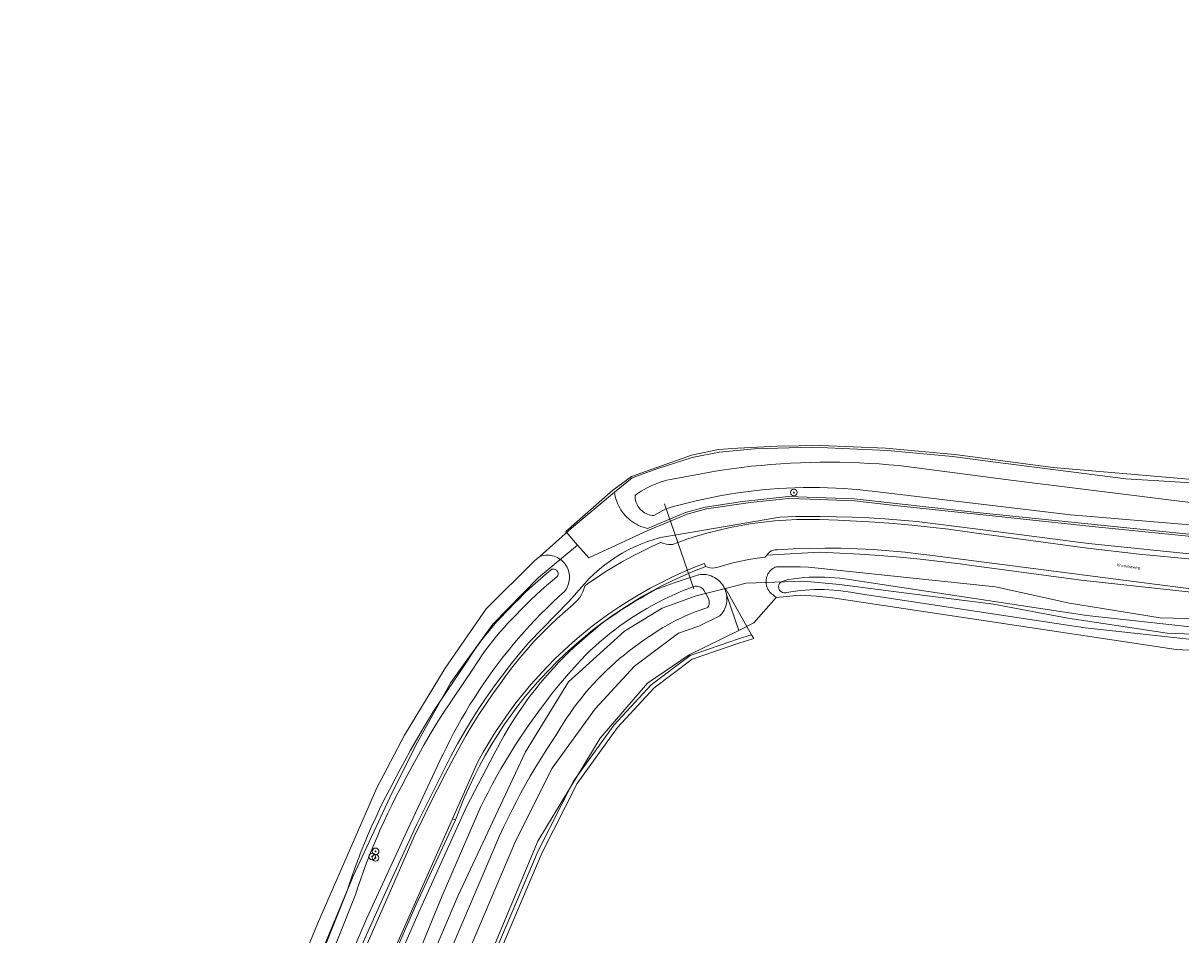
# Model space of a CAD drawing. Header units: metres. Extents: x 250001 to 257773, y 598992 to 609118.
# Tile 111 of 256: x 252509 to 252649, y 600049 to 600159. Entities that reach past the tile are written whole.
import ezdxf
from ezdxf.enums import TextEntityAlignment as Align
from ezdxf.lldxf.tags import DXFTag

# ---------------------------------------------------------------- set-up
doc = ezdxf.new("R2010")
doc.units = ezdxf.units.M
for name, color, linetype, lineweight in [('B-WE-GR-BOOM-S', 252, 'Continuous', 25), ('B-WE-GR-BOUWLAND-GV', 252, 'Continuous', 13), ('B-WE-GR-GROENVOORZIENING-GV', 252, 'Continuous', 18), ('B-WE-KG-GRENS_PERCEEL-G', 150, 'KG-PERCEEL', 18), ('B-WE-KW-KUNSTWERK_DUIKER-G', 252, 'Continuous', 18), ('B-WE-OG-TOPOGRAFIE-T18', 2, 'Continuous', 18), ('B-WE-OG-WATER-GV', 252, 'Continuous', 18), ('B-WE-OG-WATER_SLOOT-GV', 252, 'Continuous', 18), ('B-WE-VH-VERHARDING_GESLOTEN-GV', 252, 'Continuous', 18), ('B-WE-VH-VERHARDING_GRASBETONSTEEN-GV', 252, 'Continuous', 18), ('B-WE-VH-VERHARDING_OPEN-GV', 252, 'Continuous', 18), ('X-XX-AL-REFERENTIE-G', 7, 'Continuous', 18)]:
    doc.layers.add(name, color=color, linetype=linetype, lineweight=lineweight)
doc.styles.add('NLCS-ISO-ANNOTATIEF-T18', font='NLCS-ISO.ttf', dxfattribs={"height": 1.8})
doc.styles.get("Standard").update_dxf_attribs({"font": 'NLCS-ISO.ttf'})
tags = doc.linetypes.add('KG-PERCEEL', pattern='A,5.5,-2,["P",Standard,S=1.8,R=0,X=-0.5,Y=-0.9],-2,5.5,-2,[5,NLCS.SHX,S=0.75,R=0,X=0,Y=0],-2', length=19).pattern_tags.tags
tags[6] = DXFTag(74, 10)

# ---------------------------------------------------------------- blocks, each defined once
blk = doc.blocks.new('BS2021-132-Xref-KAD-20210617')
at = {"layer": 'B-WE-KG-GRENS_PERCEEL-G', "flags": 128}
for points in [[(252602.495, 600384.89), (252694.56, 600158.913), (252690.854, 600152.065), (252687.807, 600141.186), (252684.273, 600128.256), (252682.059, 600120.151), (252680.986, 600116.904), (252679.707, 600114.405), (252678.273, 600112.193), (252676.177, 600109.818), (252674.034, 600107.854), (252671.89, 600106.364), (252669.248, 600104.976), (252666.511, 600103.995), (252663.922, 600103.369), (252660.197, 600103.072), (252654.885, 600103.309), (252633.418, 600105.18), (252621.53, 600106.749), (252613.178, 600107.506), (252605.39, 600107.807), (252600.104, 600107.75), (252595.365, 600107.51), (252593.037, 600107.327), (252589.766, 600106.654), (252582.546, 600104.077), (252580.292, 600102.445), (252574.641, 600097.451), (252576.055, 600095.825)], [(252576.055, 600095.825), (252577.413, 600094.264), (252584.505, 600097.579), (252589.264, 600099.564), (252591.591, 600100.181), (252596.891, 600100.942), (252601.469, 600101.421), (252604.078, 600101.35), (252609.441, 600101.134), (252614.68, 600100.563), (252627.21, 600099.206), (252638.098, 600098.057), (252648.509, 600097.012), (252654.412, 600096.403), (252657.92, 600096.017), (252660.735, 600095.969), (252663.336, 600096.017), (252665.191, 600096.236), (252667.494, 600096.668), (252670.237, 600097.409), (252673.109, 600098.567), (252675.747, 600099.946), (252677.803, 600101.3), (252680.342, 600103.368), (252681.766, 600104.744), (252683.362, 600106.534), (252684.763, 600108.321), (252686.125, 600110.509), (252687.231, 600112.722), (252688.196, 600115.037), (252688.638, 600116.313), (252689.581, 600119.827), (252691.588, 600127.886), (252694.246, 600138.404), (252697.237, 600150.295), (252697.9, 600151.928), (252699.149, 600154.547), (252700.883, 600157.777), (252701.899, 600159.309), (252700.557, 600162.637)], [(252507.032, 600008.367), (252507.517, 600008.239), (252510.456, 600008.638), (252513.699, 600009.6), (252516.257, 600010.622), (252523.142, 600013.872), (252528.978, 600018.204), (252532.874, 600022.536), (252535.98, 600027.118), (252541.34, 600037.544), (252548.975, 600055.881), (252553.404, 600065.379), (252556.545, 600071.68), (252560.748, 600079.251), (252562.7, 600081.944), (252565.83, 600086.263), (252571.333, 600091.923), (252576.055, 600095.825)], [(252545.638, 600019.867), (252549.771, 600025.999), (252552.15, 600031.258), (252561.609, 600053.486), (252569.766, 600070.879), (252574.97, 600079.314), (252581.689, 600085.446), (252586.239, 600088.204), (252590.344, 600089.693), (252593.877, 600090.583)], [(252593.877, 600090.583), (252596.381, 600091.209), (252603.32, 600091.478), (252607.629, 600091.076), (252615.726, 600090.011), (252626.213, 600088.711), (252635.172, 600087.006), (252647.165, 600085.192), (252657.566, 600084.814), (252669.702, 600085.483), (252677.674, 600086.638), (252682.461, 600087.267), (252688.256, 600088.62)], [(252593.877, 600090.583), (252597.033, 600085.006)], [(252611.913, 599948.7), (252605.405, 599957.274), (252564.228, 600016.161), (252558.909, 600023.699), (252557.704, 600025.496), (252557.805, 600027.168), (252571.306, 600058.95), (252575.553, 600067.349), (252580.478, 600074.153), (252584.929, 600078.965), (252589.637, 600082.499), (252595.434, 600084.494), (252597.033, 600085.006)], [(252597.033, 600085.006), (252597.284, 600084.562)], [(252734.573, 599787.173), (252697.835, 599835.787), (252679.231, 599860.512), (252658.363, 599888.247), (252623.418, 599934.373), (252612.311, 599949.003), (252605.822, 599957.551), (252564.67, 600016.402), (252559.31, 600023.998), (252558.213, 600025.634), (252558.299, 600027.053), (252571.757, 600058.734), (252575.98, 600067.086), (252580.867, 600073.836), (252585.264, 600078.591), (252589.873, 600082.051), (252595.619, 600084.028), (252597.186, 600084.53), (252597.284, 600084.562)]]:
    blk.add_lwpolyline(points, dxfattribs=at)
blk = doc.blocks.new('SGR-BOOM_01-SO')
at = {"linetype": 'ByBlock', "lineweight": 18}
h = blk.add_hatch(color=0, dxfattribs=at)
h.dxf.hatch_style = 1
edge = h.paths.add_edge_path()
edge.add_arc((0, 0), 0.25, 0, 360)
at = {"color": 0, "linetype": 'ByBlock', "lineweight": 18}
for radius in [2, 0.25]:
    blk.add_circle((0, 0), radius, dxfattribs=at)
blk = doc.blocks.new('BS2021-132-Xref-BGT-GRIJS-20210617-aangepast')
at = {"layer": 'B-WE-GR-BOUWLAND-GV', "flags": 128}
for points in [[(252539.159, 600036.77), (252544.669, 600050.15), (252551.853, 600066.53), (252555.168, 600072.901), (252560.065, 600080.981), (252565.037, 600088.121), (252570.861, 600093.901), (252571.542, 600094.472), (252575.333, 600097.877), (252580.49, 600102.211), (252582.646, 600103.918), (252585.736, 600105.048), (252589.88, 600106.382), (252593.112, 600107.037), (252597.382, 600107.437), (252604.362, 600107.616), (252613.426, 600107.232), (252621.255, 600106.519), (252626.132, 600105.852), (252642.142, 600103.8), (252658.666, 600102.821)], [(252655.207, 600082.847), (252648.22, 600083.209), (252606.799, 600089.437), (252604.848, 600089.669), (252602.887, 600089.782), (252600.005, 600089.494), (252597.306, 600086.423), (252595.483, 600085.527), (252589.501, 600082.587), (252584.474, 600079.147), (252578.785, 600072.533), (252571.244, 600060.097), (252558.941, 600030.596), (252558.677, 600025.437), (252561.144, 600019.753), (252574.952, 600000), (252587.781, 599981.648), (252631.437, 599921.984)]]:
    blk.add_lwpolyline(points, dxfattribs=at)
at = {"layer": 'B-WE-GR-GROENVOORZIENING-GV', "flags": 128}
for points in [[(252547.622, 600030.279), (252556.923, 600051.544), (252562.634, 600064.265), (252566.005, 600070.627), (252566.391, 600071.383), (252566.791, 600072.131), (252567.205, 600072.872), (252567.634, 600073.605), (252568.076, 600074.33), (252568.532, 600075.046), (252569.001, 600075.754), (252569.483, 600076.453), (252569.978, 600077.142), (252570.486, 600077.822), (252571.008, 600078.492), (252571.541, 600079.153), (252572.087, 600079.803), (252572.645, 600080.442), (252573.215, 600081.072), (252573.797, 600081.69), (252574.39, 600082.297), (252574.995, 600082.893), (252575.61, 600083.477), (252576.237, 600084.05), (252576.874, 600084.611), (252577.522, 600085.159), (252577.639, 600085.256), (252578.249, 600085.775), (252578.87, 600086.282), (252579.504, 600086.759), (252579.94, 600087.051), (252580.185, 600087.204), (252580.828, 600087.64), (252581.502, 600088.127), (252582.18, 600088.541), (252582.87, 600088.974), (252583.598, 600089.394), (252584.062, 600089.639), (252585.48, 600090.443), (252587.677, 600091.283), (252588.896, 600091.664), (252590.623, 600092.238), (252590.664, 600092.244), (252590.879, 600092.27), (252591.095, 600092.28), (252591.312, 600092.274), (252591.527, 600092.252), (252591.741, 600092.214), (252591.951, 600092.16), (252592.156, 600092.091), (252592.356, 600092.008), (252592.549, 600091.909), (252592.735, 600091.797), (252592.911, 600091.671), (252593.078, 600091.533), (252593.234, 600091.383), (252593.379, 600091.221), (252593.511, 600091.049), (252593.631, 600090.869), (252593.736, 600090.679), (252593.828, 600090.483), (252593.904, 600090.28), (252593.966, 600090.072), (252594.012, 600089.86), (252595.483, 600085.527), (252597.306, 600086.423), (252600.005, 600089.494), (252599.784, 600089.667), (252599.584, 600089.844), (252599.446, 600089.951), (252599.318, 600090.07), (252599.201, 600090.2), (252599.097, 600090.341), (252599.006, 600090.49), (252598.929, 600090.647), (252598.867, 600090.81), (252598.82, 600090.979), (252598.788, 600091.151), (252598.773, 600091.325), (252598.773, 600091.5), (252598.789, 600091.674), (252598.821, 600091.846), (252598.869, 600092.014), (252598.932, 600092.177), (252599.009, 600092.334), (252599.101, 600092.483), (252599.206, 600092.623), (252599.323, 600092.753), (252599.451, 600092.871), (252599.59, 600092.978), (252599.738, 600093.071), (252599.894, 600093.15), (252600.041, 600093.21), (252602.893, 600093.197), (252603.902, 600093.155), (252626.443, 600090.79), (252635.378, 600088.829), (252646.298, 600087.048), (252655.92, 600086.79)], [(252650.404, 600090.091), (252636.79, 600091.592), (252623.283, 600093.403), (252622.191, 600093.549), (252619.777, 600093.849), (252617.358, 600094.116), (252614.936, 600094.351), (252612.512, 600094.553), (252610.085, 600094.722), (252607.655, 600094.859), (252605.224, 600094.963), (252598.867, 600094.591), (252598.679, 600094.362), (252597.69, 600094.245), (252596.706, 600094.089), (252595.728, 600093.897), (252594.759, 600093.667), (252593.799, 600093.401), (252592.85, 600093.098), (252592.576, 600093.056), (252592.3, 600093.049), (252592.024, 600093.078), (252591.755, 600093.143), (252591.497, 600093.241), (252590.166, 600092.719), (252588.851, 600092.16), (252587.551, 600091.564), (252586.269, 600090.933), (252585.005, 600090.266), (252583.76, 600089.564), (252582.535, 600088.827), (252581.331, 600088.057), (252580.149, 600087.254), (252578.989, 600086.418), (252577.854, 600085.55), (252576.743, 600084.65), (252575.657, 600083.72), (252574.598, 600082.76), (252573.566, 600081.771), (252572.562, 600080.754), (252571.587, 600079.709), (252570.641, 600078.637), (252569.726, 600077.54), (252568.841, 600076.417), (252567.988, 600075.27), (252567.168, 600074.1), (252566.38, 600072.907), (252565.626, 600071.693), (252564.906, 600070.458), (252564.22, 600069.204), (252563.57, 600067.931), (252562.955, 600066.64), (252562.377, 600065.333), (252561.835, 600064.011), (252561.331, 600062.673), (252556.599, 600052.467), (252547.384, 600031.466)], [(252658.024, 600096.288), (252624.19, 600099.73), (252609.384, 600101.386), (252601.487, 600101.683), (252595.951, 600101.089), (252591.432, 600100.406), (252589.066, 600099.75), (252584.498, 600097.813), (252584.219, 600097.884), (252583.944, 600097.971), (252583.674, 600098.073), (252583.41, 600098.19), (252583.153, 600098.321), (252582.904, 600098.466), (252582.663, 600098.625), (252582.432, 600098.797), (252582.21, 600098.981), (252581.999, 600099.177), (252581.799, 600099.385), (252581.611, 600099.604), (252581.435, 600099.833), (252581.273, 600100.071), (252581.124, 600100.318), (252580.988, 600100.572), (252580.867, 600100.834), (252580.761, 600101.102), (252580.67, 600101.376), (252580.594, 600101.654), (252580.533, 600101.936), (252580.49, 600102.211), (252575.333, 600097.877), (252571.542, 600094.472), (252572.21, 600094.611), (252572.418, 600094.615), (252572.625, 600094.604), (252572.831, 600094.576), (252573.035, 600094.533), (252573.234, 600094.474), (252573.428, 600094.4), (252573.616, 600094.312), (252573.797, 600094.209), (252573.969, 600094.093), (252574.132, 600093.964), (252574.284, 600093.822), (252574.425, 600093.669), (252574.554, 600093.506), (252574.67, 600093.334), (252574.773, 600093.153), (252574.861, 600092.965), (252574.934, 600092.77), (252574.992, 600092.571), (252575.035, 600092.367), (252575.062, 600092.161), (252575.073, 600091.954), (252575.068, 600091.746), (252575.047, 600091.539), (252575.01, 600091.334), (252574.958, 600091.133), (252574.89, 600090.937), (252574.807, 600090.746), (252574.71, 600090.562), (252574.6, 600090.386), (252574.515, 600090.27), (252573.779, 600089.6), (252573.053, 600088.919), (252572.339, 600088.227), (252571.636, 600087.522), (252570.944, 600086.807), (252570.264, 600086.081), (252569.596, 600085.343), (252568.94, 600084.595), (252568.295, 600083.837), (252567.663, 600083.069), (252567.044, 600082.29), (252566.437, 600081.501), (252565.843, 600080.703), (252565.262, 600079.896), (252564.694, 600079.079), (252564.139, 600078.253), (252563.597, 600077.418), (252563.069, 600076.575), (252562.554, 600075.723), (252562.054, 600074.863), (252561.567, 600073.996), (252561.094, 600073.12), (252560.635, 600072.237), (252560.191, 600071.347), (252559.761, 600070.449), (252559.738, 600070.401), (252555.318, 600061.059), (252550.639, 600050.815), (252546.567, 600041.328)], [(252545.565, 600037.643), (252552.87, 600053.94), (252556.646, 600062.151), (252560.776, 600070.379), (252561.572, 600071.838), (252562.401, 600073.279), (252563.263, 600074.701), (252564.155, 600076.104), (252565.08, 600077.486), (252566.035, 600078.847), (252567.02, 600080.186), (252568.035, 600081.502), (252569.08, 600082.796), (252570.153, 600084.066), (252574.982, 600089.008), (252576.879, 600091.165), (252577.456, 600091.772), (252578.06, 600092.352), (252578.689, 600092.906), (252579.342, 600093.432), (252580.017, 600093.928), (252580.714, 600094.394), (252581.43, 600094.829), (252582.165, 600095.232), (252582.917, 600095.603), (252583.684, 600095.94), (252584.465, 600096.242), (252585.259, 600096.51), (252586.064, 600096.743), (252587.727, 600097.025), (252600.424, 600099.173), (252601.404, 600099.222), (252602.384, 600099.254), (252603.365, 600099.271), (252604.346, 600099.271), (252605.327, 600099.254), (252607.27, 600099.23), (252609.213, 600099.175), (252611.154, 600099.09), (252613.094, 600098.975), (252615.032, 600098.83), (252616.967, 600098.655), (252623.999, 600097.762), (252637.675, 600096.026), (252650.614, 600094.672)], [(252558.941, 600030.596), (252571.244, 600060.097), (252578.785, 600072.533), (252584.474, 600079.147), (252589.501, 600082.587), (252595.483, 600085.527), (252594.012, 600089.86), (252594.042, 600089.646), (252594.056, 600089.429), (252594.055, 600089.213), (252594.037, 600088.997), (252594.004, 600088.783), (252593.955, 600088.572), (252593.89, 600088.365), (252593.81, 600088.163), (252593.716, 600087.968), (252593.608, 600087.78), (252593.486, 600087.601), (252593.351, 600087.432), (252593.204, 600087.272), (252590.673, 600086.028), (252588.214, 600085.182), (252582.911, 600081.201), (252578.153, 600076.058), (252572.983, 600068.915), (252568.584, 600060.215), (252554.842, 600027.865)]]:
    blk.add_lwpolyline(points, dxfattribs=at)
at = {"layer": 'B-WE-KW-KUNSTWERK_DUIKER-G', "flags": 128}
blk.add_lwpolyline([(252586.52, 600100.795), (252590.065, 600090.542)], dxfattribs=at)
at = {"layer": 'B-WE-OG-WATER-GV', "flags": 128}
for points in [[(252652.85, 600100.605), (252628.603, 600103.622), (252614.784, 600105.405), (252613.6, 600105.511), (252612.415, 600105.601), (252611.229, 600105.675), (252610.042, 600105.733), (252608.854, 600105.775), (252607.666, 600105.8), (252606.478, 600105.81), (252605.289, 600105.804), (252604.101, 600105.782), (252602.913, 600105.744), (252601.726, 600105.69), (252600.54, 600105.62), (252599.354, 600105.534), (252598.17, 600105.432), (252596.988, 600105.314), (252595.807, 600105.181), (252594.628, 600105.031), (252593.451, 600104.865), (252593.135, 600104.818), (252587.233, 600103.746), (252586.82, 600103.648), (252586.411, 600103.534), (252586.007, 600103.404), (252585.608, 600103.259), (252585.215, 600103.1), (252584.828, 600102.926), (252584.448, 600102.737), (252584.075, 600102.534), (252583.71, 600102.317), (252583.354, 600102.087), (252583.007, 600101.843), (252582.975, 600101.82), (252582.977, 600101.626), (252582.995, 600101.432), (252583.028, 600101.241), (252583.077, 600101.053), (252583.142, 600100.869), (252583.221, 600100.692), (252583.315, 600100.521), (252583.422, 600100.359), (252583.542, 600100.207), (252583.674, 600100.064), (252583.818, 600099.933), (252583.972, 600099.815), (252584.135, 600099.709), (252584.306, 600099.617), (252584.485, 600099.539), (252584.669, 600099.477), (252584.857, 600099.429), (252585.049, 600099.398), (252585.243, 600099.382), (252585.26, 600099.382), (252586.682, 600100.189), (252587.631, 600100.465), (252588.584, 600100.725), (252589.541, 600100.97), (252590.503, 600101.199), (252591.468, 600101.413), (252592.436, 600101.611), (252593.407, 600101.794), (252594.381, 600101.96), (252595.358, 600102.111), (252596.337, 600102.246), (252597.318, 600102.365), (252598.301, 600102.468), (252599.285, 600102.556), (252600.271, 600102.627), (252601.257, 600102.683), (252602.245, 600102.722), (252603.233, 600102.745), (252604.221, 600102.753), (252605.209, 600102.744), (252606.197, 600102.72), (252607.184, 600102.679), (252608.171, 600102.623), (252609.156, 600102.55), (252610.141, 600102.462), (252611.123, 600102.357), (252611.587, 600102.302), (252635.505, 600099.456), (252657.117, 600097.639)], [(252545.913, 600045.268), (252549.299, 600053.761), (252549.515, 600054.429), (252549.863, 600055.46), (252550.225, 600056.485), (252550.602, 600057.505), (252550.993, 600058.518), (252551.399, 600059.527), (252551.82, 600060.529), (252552.255, 600061.525), (252552.705, 600062.514), (252553.169, 600063.497), (252553.647, 600064.473), (252554.14, 600065.442), (252554.654, 600066.42), (252554.835, 600066.771), (252555.498, 600068.036), (252556.174, 600069.291), (252556.863, 600070.539), (252557.566, 600071.779), (252558.283, 600073.011), (252559.014, 600074.235), (252559.748, 600075.434), (252563.585, 600081.097), (252563.778, 600081.407), (252564.16, 600082.002), (252564.554, 600082.585), (252564.96, 600083.16), (252565.379, 600083.725), (252565.81, 600084.282), (252566.254, 600084.829), (252566.709, 600085.365), (252567.176, 600085.892), (252567.655, 600086.409), (252568.144, 600086.914), (252568.666, 600087.43), (252569.164, 600087.955), (252569.771, 600088.574), (252570.388, 600089.182), (252571.016, 600089.778), (252571.655, 600090.364), (252572.304, 600090.937), (252572.964, 600091.499), (252573.641, 600092.055), (252573.652, 600092.078), (252573.686, 600092.169), (252573.705, 600092.265), (252573.707, 600092.363), (252573.694, 600092.46), (252573.665, 600092.553), (252573.622, 600092.641), (252573.564, 600092.72), (252573.495, 600092.789), (252573.415, 600092.845), (252573.327, 600092.888), (252573.234, 600092.916), (252573.137, 600092.928), (252573.039, 600092.924), (252572.943, 600092.905), (252572.258, 600092.343), (252571.584, 600091.768), (252570.919, 600091.181), (252570.266, 600090.583), (252569.623, 600089.973), (252568.992, 600089.351), (252568.372, 600088.718), (252567.88, 600088.2), (252567.363, 600087.688), (252566.856, 600087.165), (252566.361, 600086.631), (252565.878, 600086.086), (252565.407, 600085.531), (252564.948, 600084.965), (252564.502, 600084.39), (252564.069, 600083.805), (252563.649, 600083.21), (252563.242, 600082.607), (252562.848, 600081.994), (252562.662, 600081.695), (252558.823, 600076.03), (252558.072, 600074.804), (252557.335, 600073.569), (252556.612, 600072.327), (252555.903, 600071.076), (252555.208, 600069.818), (252554.526, 600068.552), (252553.859, 600067.278), (252553.676, 600066.923), (252553.163, 600065.947), (252552.663, 600064.964), (252552.178, 600063.974), (252551.707, 600062.976), (252551.251, 600061.972), (252550.809, 600060.962), (252550.382, 600059.945), (252549.97, 600058.922), (252549.572, 600057.893), (252549.19, 600056.859), (252548.823, 600055.819), (252548.471, 600054.774), (252548.264, 600054.135), (252544.898, 600045.692)], [(252653.558, 600085.557), (252637.45, 600087.318), (252610.109, 600091.448), (252609.504, 600091.567), (252608.896, 600091.671), (252608.286, 600091.759), (252607.673, 600091.831), (252607.059, 600091.887), (252606.444, 600091.928), (252605.827, 600091.952), (252605.21, 600091.96), (252604.594, 600091.953), (252603.978, 600091.929), (252603.362, 600091.889), (252602.748, 600091.833), (252602.135, 600091.762), (252601.525, 600091.674), (252601.311, 600091.638), (252600.604, 600091.395), (252600.556, 600091.359), (252600.478, 600091.284), (252600.411, 600091.199), (252600.358, 600091.105), (252600.319, 600091.004), (252600.296, 600090.899), (252600.288, 600090.791), (252600.297, 600090.683), (252600.321, 600090.578), (252600.36, 600090.477), (252600.414, 600090.384), (252600.481, 600090.299), (252600.56, 600090.225), (252600.648, 600090.163), (252600.745, 600090.116), (252600.848, 600090.083), (252600.955, 600090.066), (252601.063, 600090.064), (252601.17, 600090.079), (252601.274, 600090.109), (252601.28, 600090.112), (252601.756, 600090.192), (252602.329, 600090.274), (252602.903, 600090.341), (252603.478, 600090.393), (252604.055, 600090.431), (252604.632, 600090.453), (252605.21, 600090.46), (252605.788, 600090.452), (252606.365, 600090.43), (252606.942, 600090.392), (252607.517, 600090.339), (252608.091, 600090.272), (252608.663, 600090.189), (252609.232, 600090.092), (252609.885, 600089.965), (252637.256, 600085.83), (252653.45, 600084.06)], [(252560.908, 600047.376), (252566.637, 600060.763), (252567.124, 600061.81), (252567.626, 600062.851), (252568.142, 600063.885), (252568.672, 600064.911), (252569.216, 600065.931), (252569.775, 600066.942), (252570.347, 600067.945), (252570.933, 600068.941), (252571.533, 600069.928), (252572.147, 600070.907), (252572.774, 600071.878), (252573.414, 600072.839), (252573.55, 600073.039), (252573.927, 600073.679), (252574.319, 600074.31), (252574.723, 600074.933), (252575.141, 600075.547), (252575.572, 600076.152), (252576.016, 600076.748), (252576.473, 600077.334), (252576.942, 600077.91), (252577.424, 600078.475), (252577.918, 600079.03), (252578.423, 600079.575), (252578.94, 600080.108), (252579.468, 600080.63), (252580.008, 600081.141), (252580.558, 600081.639), (252581.12, 600082.126), (252581.691, 600082.601), (252582.272, 600083.063), (252582.864, 600083.513), (252583.465, 600083.949), (252584.075, 600084.373), (252584.694, 600084.784), (252584.724, 600084.803), (252585.238, 600085.161), (252585.761, 600085.506), (252586.292, 600085.837), (252586.831, 600086.155), (252587.379, 600086.459), (252587.934, 600086.748), (252588.496, 600087.024), (252589.065, 600087.285), (252589.641, 600087.531), (252590.223, 600087.762), (252590.81, 600087.979), (252591.403, 600088.18), (252591.737, 600088.284), (252591.77, 600088.334), (252591.832, 600088.449), (252591.88, 600088.571), (252591.913, 600088.698), (252591.93, 600088.828), (252591.931, 600088.959), (252591.916, 600089.09), (252591.886, 600089.217), (252591.84, 600089.34), (252591.779, 600089.456), (252591.282, 600090.392), (252591.28, 600090.395), (252591.194, 600090.499), (252591.095, 600090.592), (252590.986, 600090.673), (252590.869, 600090.74), (252590.744, 600090.793), (252590.614, 600090.832), (252590.48, 600090.854), (252590.345, 600090.861), (252590.209, 600090.851), (252590.076, 600090.826), (252589.947, 600090.785), (252589.229, 600090.508), (252588.516, 600090.216), (252587.81, 600089.91), (252587.11, 600089.589), (252586.417, 600089.253), (252585.731, 600088.903), (252585.053, 600088.539), (252584.382, 600088.161), (252583.719, 600087.769), (252583.065, 600087.364), (252582.419, 600086.945), (252581.782, 600086.512), (252581.154, 600086.067), (252580.536, 600085.608), (252579.927, 600085.137), (252579.328, 600084.653), (252578.739, 600084.157), (252578.161, 600083.648), (252577.593, 600083.128), (252577.127, 600082.684), (252576.389, 600081.894), (252575.662, 600081.093), (252574.947, 600080.281), (252574.245, 600079.459), (252573.554, 600078.627), (252572.876, 600077.784), (252572.21, 600076.932), (252571.557, 600076.069), (252570.917, 600075.198), (252570.29, 600074.316), (252569.676, 600073.426), (252569.076, 600072.527), (252568.488, 600071.618), (252567.914, 600070.702), (252567.354, 600069.776), (252566.808, 600068.843), (252566.275, 600067.902), (252565.756, 600066.953), (252565.252, 600065.996), (252564.761, 600065.032), (252564.399, 600064.296), (252559.71, 600053.533), (252553.462, 600038.244)]]:
    blk.add_lwpolyline(points, dxfattribs=at)
at = {"layer": 'B-WE-OG-WATER_SLOOT-GV', "flags": 128}
for points in [[(252658.666, 600102.821), (252642.142, 600103.8), (252626.132, 600105.852), (252621.255, 600106.519), (252613.426, 600107.232), (252604.362, 600107.616), (252597.382, 600107.437), (252593.112, 600107.037), (252589.88, 600106.382), (252585.736, 600105.048), (252582.646, 600103.918), (252580.49, 600102.211), (252580.533, 600101.936), (252580.594, 600101.654), (252580.67, 600101.376), (252580.761, 600101.102), (252580.867, 600100.834), (252580.988, 600100.572), (252581.124, 600100.318), (252581.273, 600100.071), (252581.435, 600099.833), (252581.611, 600099.604), (252581.799, 600099.385), (252581.999, 600099.177), (252582.21, 600098.981), (252582.432, 600098.797), (252582.663, 600098.625), (252582.904, 600098.466), (252583.153, 600098.321), (252583.41, 600098.19), (252583.674, 600098.073), (252583.944, 600097.971), (252584.219, 600097.884), (252584.498, 600097.813), (252589.066, 600099.75), (252591.432, 600100.406), (252595.951, 600101.089), (252601.487, 600101.683), (252609.384, 600101.386), (252624.19, 600099.73), (252658.024, 600096.288)], [(252657.117, 600097.639), (252635.505, 600099.456), (252611.587, 600102.302), (252611.123, 600102.357), (252610.141, 600102.462), (252609.156, 600102.55), (252608.171, 600102.623), (252607.184, 600102.679), (252606.197, 600102.72), (252605.209, 600102.744), (252604.221, 600102.753), (252603.233, 600102.745), (252602.245, 600102.722), (252601.257, 600102.683), (252600.271, 600102.627), (252599.285, 600102.556), (252598.301, 600102.468), (252597.318, 600102.365), (252596.337, 600102.246), (252595.358, 600102.111), (252594.381, 600101.96), (252593.407, 600101.794), (252592.436, 600101.611), (252591.468, 600101.413), (252590.503, 600101.199), (252589.541, 600100.97), (252588.584, 600100.725), (252587.631, 600100.465), (252586.682, 600100.189), (252585.26, 600099.382), (252585.243, 600099.382), (252585.049, 600099.398), (252584.857, 600099.429), (252584.669, 600099.477), (252584.485, 600099.539), (252584.306, 600099.617), (252584.135, 600099.709), (252583.972, 600099.815), (252583.818, 600099.933), (252583.674, 600100.064), (252583.542, 600100.207), (252583.422, 600100.359), (252583.315, 600100.521), (252583.221, 600100.692), (252583.142, 600100.869), (252583.077, 600101.053), (252583.028, 600101.241), (252582.995, 600101.432), (252582.977, 600101.626), (252582.975, 600101.82), (252583.007, 600101.843), (252583.354, 600102.087), (252583.71, 600102.317), (252584.075, 600102.534), (252584.448, 600102.737), (252584.828, 600102.926), (252585.215, 600103.1), (252585.608, 600103.259), (252586.007, 600103.404), (252586.411, 600103.534), (252586.82, 600103.648), (252587.233, 600103.746), (252593.135, 600104.818), (252593.451, 600104.865), (252594.628, 600105.031), (252595.807, 600105.181), (252596.988, 600105.314), (252598.17, 600105.432), (252599.354, 600105.534), (252600.54, 600105.62), (252601.726, 600105.69), (252602.913, 600105.744), (252604.101, 600105.782), (252605.289, 600105.804), (252606.478, 600105.81), (252607.666, 600105.8), (252608.854, 600105.775), (252610.042, 600105.733), (252611.229, 600105.675), (252612.415, 600105.601), (252613.6, 600105.511), (252614.784, 600105.405), (252628.603, 600103.622), (252652.85, 600100.605)], [(252546.567, 600041.328), (252550.639, 600050.815), (252555.318, 600061.059), (252559.738, 600070.401), (252559.761, 600070.449), (252560.191, 600071.347), (252560.635, 600072.237), (252561.094, 600073.12), (252561.567, 600073.996), (252562.054, 600074.863), (252562.554, 600075.723), (252563.069, 600076.575), (252563.597, 600077.418), (252564.139, 600078.253), (252564.694, 600079.079), (252565.262, 600079.896), (252565.843, 600080.703), (252566.437, 600081.501), (252567.044, 600082.29), (252567.663, 600083.069), (252568.295, 600083.837), (252568.94, 600084.595), (252569.596, 600085.343), (252570.264, 600086.081), (252570.944, 600086.807), (252571.636, 600087.522), (252572.339, 600088.227), (252573.053, 600088.919), (252573.779, 600089.6), (252574.515, 600090.27), (252574.6, 600090.386), (252574.71, 600090.562), (252574.807, 600090.746), (252574.89, 600090.937), (252574.958, 600091.133), (252575.01, 600091.334), (252575.047, 600091.539), (252575.068, 600091.746), (252575.073, 600091.954), (252575.062, 600092.161), (252575.035, 600092.367), (252574.992, 600092.571), (252574.934, 600092.77), (252574.861, 600092.965), (252574.773, 600093.153), (252574.67, 600093.334), (252574.554, 600093.506), (252574.425, 600093.669), (252574.284, 600093.822), (252574.132, 600093.964), (252573.969, 600094.093), (252573.797, 600094.209), (252573.616, 600094.312), (252573.428, 600094.4), (252573.234, 600094.474), (252573.035, 600094.533), (252572.831, 600094.576), (252572.625, 600094.604), (252572.418, 600094.615), (252572.21, 600094.611), (252571.542, 600094.472), (252570.861, 600093.901), (252565.037, 600088.121), (252560.065, 600080.981), (252555.168, 600072.901), (252551.853, 600066.53), (252544.669, 600050.15), (252539.159, 600036.77)], [(252544.898, 600045.692), (252548.264, 600054.135), (252548.471, 600054.774), (252548.823, 600055.819), (252549.19, 600056.859), (252549.572, 600057.893), (252549.97, 600058.922), (252550.382, 600059.945), (252550.809, 600060.962), (252551.251, 600061.972), (252551.707, 600062.976), (252552.178, 600063.974), (252552.663, 600064.964), (252553.163, 600065.947), (252553.676, 600066.923), (252553.859, 600067.278), (252554.526, 600068.552), (252555.208, 600069.818), (252555.903, 600071.076), (252556.612, 600072.327), (252557.335, 600073.569), (252558.072, 600074.804), (252558.823, 600076.03), (252562.662, 600081.695), (252562.848, 600081.994), (252563.242, 600082.607), (252563.649, 600083.21), (252564.069, 600083.805), (252564.502, 600084.39), (252564.948, 600084.965), (252565.407, 600085.531), (252565.878, 600086.086), (252566.361, 600086.631), (252566.856, 600087.165), (252567.363, 600087.688), (252567.88, 600088.2), (252568.372, 600088.718), (252568.992, 600089.351), (252569.623, 600089.973), (252570.266, 600090.583), (252570.919, 600091.181), (252571.584, 600091.768), (252572.258, 600092.343), (252572.943, 600092.905), (252573.039, 600092.924), (252573.137, 600092.928), (252573.234, 600092.916), (252573.327, 600092.888), (252573.415, 600092.845), (252573.495, 600092.789), (252573.564, 600092.72), (252573.622, 600092.641), (252573.665, 600092.553), (252573.694, 600092.46), (252573.707, 600092.363), (252573.705, 600092.265), (252573.686, 600092.169), (252573.652, 600092.078), (252573.641, 600092.055), (252572.964, 600091.499), (252572.304, 600090.937), (252571.655, 600090.364), (252571.016, 600089.778), (252570.388, 600089.182), (252569.771, 600088.574), (252569.164, 600087.955), (252568.666, 600087.43), (252568.144, 600086.914), (252567.655, 600086.409), (252567.176, 600085.892), (252566.709, 600085.365), (252566.254, 600084.829), (252565.81, 600084.282), (252565.379, 600083.725), (252564.96, 600083.16), (252564.554, 600082.585), (252564.16, 600082.002), (252563.778, 600081.407), (252563.585, 600081.097), (252559.748, 600075.434), (252559.014, 600074.235), (252558.283, 600073.011), (252557.566, 600071.779), (252556.863, 600070.539), (252556.174, 600069.291), (252555.498, 600068.036), (252554.835, 600066.771), (252554.654, 600066.42), (252554.14, 600065.442), (252553.647, 600064.473), (252553.169, 600063.497), (252552.705, 600062.514), (252552.255, 600061.525), (252551.82, 600060.529), (252551.399, 600059.527), (252550.993, 600058.518), (252550.602, 600057.505), (252550.225, 600056.485), (252549.863, 600055.46), (252549.515, 600054.429), (252549.299, 600053.761), (252545.913, 600045.268)], [(252554.842, 600027.865), (252568.584, 600060.215), (252572.983, 600068.915), (252578.153, 600076.058), (252582.911, 600081.201), (252588.214, 600085.182), (252590.673, 600086.028), (252593.204, 600087.272), (252593.351, 600087.432), (252593.486, 600087.601), (252593.608, 600087.78), (252593.716, 600087.968), (252593.81, 600088.163), (252593.89, 600088.365), (252593.955, 600088.572), (252594.004, 600088.783), (252594.037, 600088.997), (252594.055, 600089.213), (252594.056, 600089.429), (252594.042, 600089.646), (252594.012, 600089.86), (252593.966, 600090.072), (252593.904, 600090.28), (252593.828, 600090.483), (252593.736, 600090.679), (252593.631, 600090.869), (252593.511, 600091.049), (252593.379, 600091.221), (252593.234, 600091.383), (252593.078, 600091.533), (252592.911, 600091.671), (252592.735, 600091.797), (252592.549, 600091.909), (252592.356, 600092.008), (252592.156, 600092.091), (252591.951, 600092.16), (252591.741, 600092.214), (252591.527, 600092.252), (252591.312, 600092.274), (252591.095, 600092.28), (252590.879, 600092.27), (252590.664, 600092.244), (252590.623, 600092.238), (252588.896, 600091.664), (252587.677, 600091.283), (252585.48, 600090.443), (252584.062, 600089.639), (252583.598, 600089.394), (252582.87, 600088.974), (252582.18, 600088.541), (252581.502, 600088.127), (252580.828, 600087.64), (252580.185, 600087.204), (252579.94, 600087.051), (252579.504, 600086.759), (252578.87, 600086.282), (252578.249, 600085.775), (252577.639, 600085.256), (252577.522, 600085.159), (252576.874, 600084.611), (252576.237, 600084.05), (252575.61, 600083.477), (252574.995, 600082.893), (252574.39, 600082.297), (252573.797, 600081.69), (252573.215, 600081.072), (252572.645, 600080.442), (252572.087, 600079.803), (252571.541, 600079.153), (252571.008, 600078.492), (252570.486, 600077.822), (252569.978, 600077.142), (252569.483, 600076.453), (252569.001, 600075.754), (252568.532, 600075.046), (252568.076, 600074.33), (252567.634, 600073.605), (252567.205, 600072.872), (252566.791, 600072.131), (252566.391, 600071.383), (252566.005, 600070.627), (252562.634, 600064.265), (252556.923, 600051.544), (252547.622, 600030.279)], [(252655.92, 600086.79), (252646.298, 600087.048), (252635.378, 600088.829), (252626.443, 600090.79), (252603.902, 600093.155), (252602.893, 600093.197), (252600.041, 600093.21), (252599.894, 600093.15), (252599.738, 600093.071), (252599.59, 600092.978), (252599.451, 600092.871), (252599.323, 600092.753), (252599.206, 600092.623), (252599.101, 600092.483), (252599.009, 600092.334), (252598.932, 600092.177), (252598.869, 600092.014), (252598.821, 600091.846), (252598.789, 600091.674), (252598.773, 600091.5), (252598.773, 600091.325), (252598.788, 600091.151), (252598.82, 600090.979), (252598.867, 600090.81), (252598.929, 600090.647), (252599.006, 600090.49), (252599.097, 600090.341), (252599.201, 600090.2), (252599.318, 600090.07), (252599.446, 600089.951), (252599.584, 600089.844), (252599.784, 600089.667), (252600.005, 600089.494), (252602.887, 600089.782), (252604.848, 600089.669), (252606.799, 600089.437), (252648.22, 600083.209), (252655.207, 600082.847)], [(252653.45, 600084.06), (252637.256, 600085.83), (252609.885, 600089.965), (252609.232, 600090.092), (252608.663, 600090.189), (252608.091, 600090.272), (252607.517, 600090.339), (252606.942, 600090.392), (252606.365, 600090.43), (252605.788, 600090.452), (252605.21, 600090.46), (252604.632, 600090.453), (252604.055, 600090.431), (252603.478, 600090.393), (252602.903, 600090.341), (252602.329, 600090.274), (252601.756, 600090.192), (252601.28, 600090.112), (252601.274, 600090.109), (252601.17, 600090.079), (252601.063, 600090.064), (252600.955, 600090.066), (252600.848, 600090.083), (252600.745, 600090.116), (252600.648, 600090.163), (252600.56, 600090.225), (252600.481, 600090.299), (252600.414, 600090.384), (252600.36, 600090.477), (252600.321, 600090.578), (252600.297, 600090.683), (252600.288, 600090.791), (252600.296, 600090.899), (252600.319, 600091.004), (252600.358, 600091.105), (252600.411, 600091.199), (252600.478, 600091.284), (252600.556, 600091.359), (252600.604, 600091.395), (252601.311, 600091.638), (252601.525, 600091.674), (252602.135, 600091.762), (252602.748, 600091.833), (252603.362, 600091.889), (252603.978, 600091.929), (252604.594, 600091.953), (252605.21, 600091.96), (252605.827, 600091.952), (252606.444, 600091.928), (252607.059, 600091.887), (252607.673, 600091.831), (252608.286, 600091.759), (252608.896, 600091.671), (252609.504, 600091.567), (252610.109, 600091.448), (252637.45, 600087.318), (252653.558, 600085.557)], [(252553.462, 600038.244), (252559.71, 600053.533), (252564.399, 600064.296), (252564.761, 600065.032), (252565.252, 600065.996), (252565.756, 600066.953), (252566.275, 600067.902), (252566.808, 600068.843), (252567.354, 600069.776), (252567.914, 600070.702), (252568.488, 600071.618), (252569.076, 600072.527), (252569.676, 600073.426), (252570.29, 600074.316), (252570.917, 600075.198), (252571.557, 600076.069), (252572.21, 600076.932), (252572.876, 600077.784), (252573.554, 600078.627), (252574.245, 600079.459), (252574.947, 600080.281), (252575.662, 600081.093), (252576.389, 600081.894), (252577.127, 600082.684), (252577.593, 600083.128), (252578.161, 600083.648), (252578.739, 600084.157), (252579.328, 600084.653), (252579.927, 600085.137), (252580.536, 600085.608), (252581.154, 600086.067), (252581.782, 600086.512), (252582.419, 600086.945), (252583.065, 600087.364), (252583.719, 600087.769), (252584.382, 600088.161), (252585.053, 600088.539), (252585.731, 600088.903), (252586.417, 600089.253), (252587.11, 600089.589), (252587.81, 600089.91), (252588.516, 600090.216), (252589.229, 600090.508), (252589.947, 600090.785), (252590.076, 600090.826), (252590.209, 600090.851), (252590.345, 600090.861), (252590.48, 600090.854), (252590.614, 600090.832), (252590.744, 600090.793), (252590.869, 600090.74), (252590.986, 600090.673), (252591.095, 600090.592), (252591.194, 600090.499), (252591.28, 600090.395), (252591.282, 600090.392), (252591.779, 600089.456), (252591.84, 600089.34), (252591.886, 600089.217), (252591.916, 600089.09), (252591.931, 600088.959), (252591.93, 600088.828), (252591.913, 600088.698), (252591.88, 600088.571), (252591.832, 600088.449), (252591.77, 600088.334), (252591.737, 600088.284), (252591.403, 600088.18), (252590.81, 600087.979), (252590.223, 600087.762), (252589.641, 600087.531), (252589.065, 600087.285), (252588.496, 600087.024), (252587.934, 600086.748), (252587.379, 600086.459), (252586.831, 600086.155), (252586.292, 600085.837), (252585.761, 600085.506), (252585.238, 600085.161), (252584.724, 600084.803), (252584.694, 600084.784), (252584.075, 600084.373), (252583.465, 600083.949), (252582.864, 600083.513), (252582.272, 600083.063), (252581.691, 600082.601), (252581.12, 600082.126), (252580.558, 600081.639), (252580.008, 600081.141), (252579.468, 600080.63), (252578.94, 600080.108), (252578.423, 600079.575), (252577.918, 600079.03), (252577.424, 600078.475), (252576.942, 600077.91), (252576.473, 600077.334), (252576.016, 600076.748), (252575.572, 600076.152), (252575.141, 600075.547), (252574.723, 600074.933), (252574.319, 600074.31), (252573.927, 600073.679), (252573.55, 600073.039), (252573.414, 600072.839), (252572.774, 600071.878), (252572.147, 600070.907), (252571.533, 600069.928), (252570.933, 600068.941), (252570.347, 600067.945), (252569.775, 600066.942), (252569.216, 600065.931), (252568.672, 600064.911), (252568.142, 600063.885), (252567.626, 600062.851), (252567.124, 600061.81), (252566.637, 600060.763), (252560.908, 600047.376)]]:
    blk.add_lwpolyline(points, dxfattribs=at)
at = {"layer": 'B-WE-VH-VERHARDING_GESLOTEN-GV', "flags": 128}
for points in [[(252552.649, 600044.089), (252560.971, 600062.823), (252563.975, 600069.586), (252564.665, 600070.838), (252565.389, 600072.071), (252566.147, 600073.283), (252566.939, 600074.473), (252567.763, 600075.641), (252568.619, 600076.786), (252569.506, 600077.906), (252570.424, 600079.002), (252571.373, 600080.071), (252572.35, 600081.115), (252573.356, 600082.13), (252574.39, 600083.117), (252575.45, 600084.076), (252576.537, 600085.004), (252577.649, 600085.902), (252578.786, 600086.769), (252579.946, 600087.604), (252581.129, 600088.407), (252582.333, 600089.177), (252583.559, 600089.913), (252584.804, 600090.614), (252586.068, 600091.281), (252587.35, 600091.913), (252588.65, 600092.509), (252589.965, 600093.069), (252591.295, 600093.592), (252591.497, 600093.241), (252591.755, 600093.143), (252592.024, 600093.078), (252592.3, 600093.049), (252592.576, 600093.056), (252592.85, 600093.098), (252593.799, 600093.401), (252594.759, 600093.667), (252595.728, 600093.897), (252596.706, 600094.089), (252597.69, 600094.245), (252598.679, 600094.362), (252598.867, 600094.591), (252599.075, 600094.845), (252599.25, 600094.99), (252599.445, 600095.106), (252599.655, 600095.19), (252599.876, 600095.241), (252600.103, 600095.256), (252602.031, 600095.359), (252603.962, 600095.421), (252605.893, 600095.443), (252607.824, 600095.426), (252609.755, 600095.368), (252611.684, 600095.271), (252613.611, 600095.133), (252615.534, 600094.956), (252617.453, 600094.739), (252618.513, 600094.602), (252630.05, 600093.109), (252643.124, 600091.427), (252650.335, 600090.499)], [(252650.573, 600094.062), (252643.763, 600094.738), (252637.536, 600095.447), (252623.852, 600097.305), (252620.783, 600097.722), (252618.566, 600097.984), (252616.347, 600098.215), (252614.124, 600098.413), (252611.898, 600098.58), (252609.671, 600098.714), (252607.441, 600098.817), (252605.211, 600098.888), (252603.856, 600098.906), (252602.501, 600098.885), (252601.148, 600098.825), (252599.797, 600098.725), (252598.449, 600098.585), (252597.106, 600098.406), (252595.769, 600098.188), (252594.439, 600097.931), (252593.117, 600097.634), (252591.805, 600097.3), (252590.502, 600096.927), (252589.211, 600096.516), (252587.933, 600096.067), (252587.718, 600095.969), (252587.492, 600095.904), (252587.258, 600095.873), (252587.023, 600095.876), (252586.79, 600095.914), (252586.42, 600096.027), (252586.096, 600096.126), (252586.084, 600096.124), (252586.078, 600096.122), (252586.072, 600096.121), (252586.066, 600096.119), (252584.915, 600095.599), (252583.778, 600095.05), (252582.654, 600094.472), (252581.545, 600093.867), (252580.452, 600093.234), (252579.375, 600092.574), (252578.315, 600091.887), (252577.272, 600091.174), (252576.915, 600090.852), (252576.67, 600090.194), (252576.505, 600089.844), (252576.307, 600089.512), (252576.076, 600089.202), (252575.814, 600088.918), (252575.526, 600088.661), (252574.531, 600087.815), (252573.56, 600086.943), (252572.613, 600086.046), (252571.689, 600085.123), (252570.791, 600084.176), (252569.919, 600083.205), (252569.072, 600082.212), (252568.253, 600081.196), (252567.461, 600080.158), (252566.697, 600079.1), (252565.82, 600077.877), (252564.969, 600076.636), (252564.146, 600075.376), (252563.35, 600074.099), (252562.582, 600072.804), (252561.842, 600071.494), (252561.131, 600070.167), (252560.127, 600068.29), (252559.147, 600066.4), (252558.189, 600064.499), (252557.255, 600062.586), (252556.344, 600060.662), (252553.317, 600053.783), (252546.117, 600037.417)]]:
    blk.add_lwpolyline(points, dxfattribs=at)
at = {"layer": 'B-WE-VH-VERHARDING_GRASBETONSTEEN-GV', "flags": 128}
blk.add_lwpolyline([(252591.497, 600093.241), (252591.295, 600093.592), (252589.965, 600093.069), (252588.65, 600092.509), (252587.35, 600091.913), (252586.068, 600091.281), (252584.804, 600090.614), (252583.559, 600089.913), (252582.333, 600089.177), (252581.129, 600088.407), (252579.946, 600087.604), (252578.786, 600086.769), (252577.649, 600085.902), (252576.537, 600085.004), (252575.45, 600084.076), (252574.39, 600083.117), (252573.356, 600082.13), (252572.35, 600081.115), (252571.373, 600080.071), (252570.424, 600079.002), (252569.506, 600077.906), (252568.619, 600076.786), (252567.763, 600075.641), (252566.939, 600074.473), (252566.147, 600073.283), (252565.389, 600072.071), (252564.665, 600070.838), (252563.975, 600069.586), (252560.971, 600062.823), (252561.331, 600062.673), (252561.835, 600064.011), (252562.377, 600065.333), (252562.955, 600066.64), (252563.57, 600067.931), (252564.22, 600069.204), (252564.906, 600070.458), (252565.626, 600071.693), (252566.38, 600072.907), (252567.168, 600074.1), (252567.988, 600075.27), (252568.841, 600076.417), (252569.726, 600077.54), (252570.641, 600078.637), (252571.587, 600079.709), (252572.562, 600080.754), (252573.566, 600081.771), (252574.598, 600082.76), (252575.657, 600083.72), (252576.743, 600084.65), (252577.854, 600085.55), (252578.989, 600086.418), (252580.149, 600087.254), (252581.331, 600088.057), (252582.535, 600088.827), (252583.76, 600089.564), (252585.005, 600090.266), (252586.269, 600090.933), (252587.551, 600091.564), (252588.851, 600092.16), (252590.166, 600092.719)], close=True, dxfattribs=at)
at = {"layer": 'B-WE-VH-VERHARDING_OPEN-GV', "flags": 128}
for points in [[(252650.335, 600090.499), (252643.124, 600091.427), (252630.05, 600093.109), (252618.513, 600094.602), (252617.453, 600094.739), (252615.534, 600094.956), (252613.611, 600095.133), (252611.684, 600095.271), (252609.755, 600095.368), (252607.824, 600095.426), (252605.893, 600095.443), (252603.962, 600095.421), (252602.031, 600095.359), (252600.103, 600095.256), (252599.876, 600095.241), (252599.655, 600095.19), (252599.445, 600095.106), (252599.25, 600094.99), (252599.075, 600094.845), (252598.867, 600094.591), (252605.224, 600094.963), (252607.655, 600094.859), (252610.085, 600094.722), (252612.512, 600094.553), (252614.936, 600094.351), (252617.358, 600094.116), (252619.777, 600093.849), (252622.191, 600093.549), (252623.283, 600093.403), (252636.79, 600091.592), (252650.404, 600090.091)], [(252546.117, 600037.417), (252553.317, 600053.783), (252556.344, 600060.662), (252557.255, 600062.586), (252558.189, 600064.499), (252559.147, 600066.4), (252560.127, 600068.29), (252561.131, 600070.167), (252561.842, 600071.494), (252562.582, 600072.804), (252563.35, 600074.099), (252564.146, 600075.376), (252564.969, 600076.636), (252565.82, 600077.877), (252566.697, 600079.1), (252567.461, 600080.158), (252568.253, 600081.196), (252569.072, 600082.212), (252569.919, 600083.205), (252570.791, 600084.176), (252571.689, 600085.123), (252572.613, 600086.046), (252573.56, 600086.943), (252574.531, 600087.815), (252575.526, 600088.661), (252575.814, 600088.918), (252576.076, 600089.202), (252576.307, 600089.512), (252576.505, 600089.844), (252576.67, 600090.194), (252576.915, 600090.852), (252577.272, 600091.174), (252578.315, 600091.887), (252579.375, 600092.574), (252580.452, 600093.234), (252581.545, 600093.867), (252582.654, 600094.472), (252583.778, 600095.05), (252584.915, 600095.599), (252586.066, 600096.119), (252586.072, 600096.121), (252586.078, 600096.122), (252586.084, 600096.124), (252586.096, 600096.126), (252586.42, 600096.027), (252586.79, 600095.914), (252587.023, 600095.876), (252587.258, 600095.873), (252587.492, 600095.904), (252587.718, 600095.969), (252587.933, 600096.067), (252589.211, 600096.516), (252590.502, 600096.927), (252591.805, 600097.3), (252593.117, 600097.634), (252594.439, 600097.931), (252595.769, 600098.188), (252597.106, 600098.406), (252598.449, 600098.585), (252599.797, 600098.725), (252601.148, 600098.825), (252602.501, 600098.885), (252603.856, 600098.906), (252605.211, 600098.888), (252607.441, 600098.817), (252609.671, 600098.714), (252611.898, 600098.58), (252614.124, 600098.413), (252616.347, 600098.215), (252618.566, 600097.984), (252620.783, 600097.722), (252623.852, 600097.305), (252637.536, 600095.447), (252643.763, 600094.738), (252650.573, 600094.062)], [(252650.614, 600094.672), (252637.675, 600096.026), (252623.999, 600097.762), (252616.967, 600098.655), (252615.032, 600098.83), (252613.094, 600098.975), (252611.154, 600099.09), (252609.213, 600099.175), (252607.27, 600099.23), (252605.327, 600099.254), (252604.346, 600099.271), (252603.365, 600099.271), (252602.384, 600099.254), (252601.404, 600099.222), (252600.424, 600099.173), (252587.727, 600097.025), (252586.064, 600096.743), (252585.259, 600096.51), (252584.465, 600096.242), (252583.684, 600095.94), (252582.917, 600095.603), (252582.165, 600095.232), (252581.43, 600094.829), (252580.714, 600094.394), (252580.017, 600093.928), (252579.342, 600093.432), (252578.689, 600092.906), (252578.06, 600092.352), (252577.456, 600091.772), (252576.879, 600091.165), (252574.982, 600089.008), (252570.153, 600084.066), (252569.08, 600082.796), (252568.035, 600081.502), (252567.02, 600080.186), (252566.035, 600078.847), (252565.08, 600077.486), (252564.155, 600076.104), (252563.263, 600074.701), (252562.401, 600073.279), (252561.572, 600071.838), (252560.776, 600070.379), (252556.646, 600062.151), (252552.87, 600053.94), (252545.565, 600037.643)]]:
    blk.add_lwpolyline(points, dxfattribs=at)
blk.add_lwpolyline([(252556.599, 600052.467), (252561.331, 600062.673), (252560.971, 600062.823), (252552.649, 600044.089), (252545.839, 600029.06), (252544.72, 600026.614), (252544.622, 600026.4), (252544.592, 600026.269), (252544.582, 600026.135), (252544.592, 600026.001), (252544.621, 600025.87), (252544.669, 600025.745), (252544.873, 600025.343), (252547.384, 600031.466)], close=True, dxfattribs=at)
at = {"layer": 'B-WE-GR-BOOM-S', "xscale": 0.2, "yscale": 0.2, "zscale": 0.2}
for p in [(252602.135, 600102.146), (252551.268, 600058.264), (252551.676, 600058.104), (252551.693, 600058.887)]:
    blk.add_blockref('SGR-BOOM_01-SO', p, dxfattribs=at)
at = {"layer": 'B-WE-OG-TOPOGRAFIE-T18', "style": 'NLCS-ISO-ANNOTATIEF-T18'}
blk.add_text('Krommeweg', height=0.36, rotation=353.1, dxfattribs=at).set_placement((252642.461, 600093.201), align=Align.MIDDLE)

msp = doc.modelspace()

# ---------------------------------------------------------------- block references
at = {"layer": 'X-XX-AL-REFERENTIE-G'}
for name in ['BS2021-132-Xref-BGT-GRIJS-20210617-aangepast', 'BS2021-132-Xref-KAD-20210617']:
    msp.add_blockref(name, (0, 0), dxfattribs=at)

doc.saveas('drawing.dxf')
